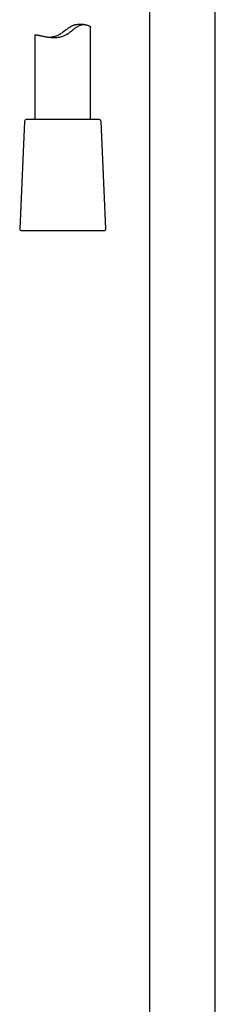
# Model space of a CAD drawing. Header units: millimetres. Extents: x 8 to 1577, y 12 to 2536.
# Tile 29 of 52: x 758 to 811, y 1640 to 1906. Entities that reach past the tile are written whole.
import ezdxf

# ---------------------------------------------------------------- set-up
doc = ezdxf.new("R2010")
doc.units = ezdxf.units.MM

msp = doc.modelspace()

# ---------------------------------------------------------------- linework, layer by layer
at = {"color": 7, "linetype": 'Continuous', "lineweight": 30}
for p, q in [((793.2, 1917.65), (793.2, 1430.65)), ((811, 1430.65), (811, 1917.49)), ((775.47, 1904.29), (774.06, 1904.29)), ((777.3, 1878.61), (777.3, 1903.63)), ((762.3, 1901.54), (762.3, 1878.61)), ((759.43, 1878.13), (758.17, 1849.13)), ((760.01, 1878.61), (759.93, 1878.61)), ((779.67, 1878.61), (760.01, 1878.61)), ((781.43, 1849.13), (780.17, 1878.13)), ((758.67, 1848.61), (780.93, 1848.61))]:
    msp.add_line(p, q, dxfattribs=at)
for centre, start, end in [((759.93, 1878.11), 90, 177.5187), ((779.67, 1878.11), 2.4813, 90), ((758.67, 1849.11), 177.5187, 270), ((780.93, 1849.11), 270, 2.4813)]:
    msp.add_arc(centre, 0.5, start, end, dxfattribs=at)
for points, knots in [([(762.3, 1901.54), (762.3, 1901.54), (762.3, 1901.55), (762.32, 1901.56), (762.35, 1901.56), (762.42, 1901.56), (762.51, 1901.55), (762.63, 1901.53), (762.79, 1901.5), (763, 1901.46), (763.21, 1901.42), (763.43, 1901.37), (763.71, 1901.31), (764.02, 1901.25), (764.37, 1901.17), (764.7, 1901.11), (765.05, 1901.05), (765.39, 1900.99), (765.75, 1900.93), (766.11, 1900.89), (766.49, 1900.85), (766.88, 1900.82), (767.28, 1900.8), (767.7, 1900.8), (768.12, 1900.82), (768.54, 1900.86), (768.98, 1900.93), (769.4, 1901.02), (769.82, 1901.15), (770.23, 1901.3), (770.63, 1901.49), (771.03, 1901.73), (771.42, 1901.99), (771.82, 1902.3), (772.22, 1902.61), (772.61, 1902.93), (772.99, 1903.24), (773.34, 1903.5), (773.66, 1903.72), (773.95, 1903.89), (774.25, 1904.04), (774.55, 1904.15), (774.83, 1904.23), (775.11, 1904.28), (775.38, 1904.3), (775.64, 1904.29), (775.88, 1904.27), (776.11, 1904.23), (776.33, 1904.17), (776.55, 1904.1), (776.75, 1904.02), (776.94, 1903.93), (777.09, 1903.83), (777.21, 1903.75), (777.27, 1903.69), (777.3, 1903.65), (777.3, 1903.63), (777.3, 1903.63)], [0, 0, 0, 0, 0.00487, 0.021569, 0.038587, 0.055662, 0.072664, 0.089722, 0.114062, 0.133398, 0.152814, 0.17077, 0.188788, 0.213648, 0.233385, 0.253202, 0.271525, 0.289912, 0.30711, 0.324363, 0.341958, 0.35962, 0.377227, 0.394914, 0.412571, 0.430346, 0.44824, 0.466284, 0.483975, 0.501832, 0.51984, 0.538014, 0.558432, 0.578938, 0.600553, 0.622212, 0.643007, 0.663876, 0.679516, 0.695253, 0.711112, 0.727147, 0.742815, 0.758645, 0.774603, 0.790683, 0.806714, 0.822815, 0.841293, 0.859849, 0.879918, 0.903114, 0.926438, 0.949967, 0.973783, 0.989934, 1, 1, 1, 1]), ([(774.06, 1904.29), (773.98, 1904.29), (773.8, 1904.29), (773.52, 1904.27), (773.23, 1904.22), (772.93, 1904.15), (772.63, 1904.05), (772.33, 1903.93), (772.04, 1903.78), (771.76, 1903.61), (771.43, 1903.41), (771.07, 1903.15), (770.65, 1902.83), (770.2, 1902.49), (769.74, 1902.14), (769.37, 1901.88), (769.08, 1901.7), (768.81, 1901.54), (768.48, 1901.37), (768.09, 1901.2), (767.69, 1901.06), (767.28, 1900.96), (766.91, 1900.88), (766.67, 1900.86), (766.56, 1900.84)], [0, 0, 0, 0, 0.033819, 0.072174, 0.110791, 0.14968, 0.188921, 0.227244, 0.265857, 0.304673, 0.343665, 0.400465, 0.457463, 0.526144, 0.595336, 0.653281, 0.682413, 0.711542, 0.76054, 0.809978, 0.859829, 0.910149, 0.959072, 1, 1, 1, 1])]:
    msp.add_open_spline(points, degree=3, knots=knots, dxfattribs=at)

doc.saveas('drawing.dxf')
